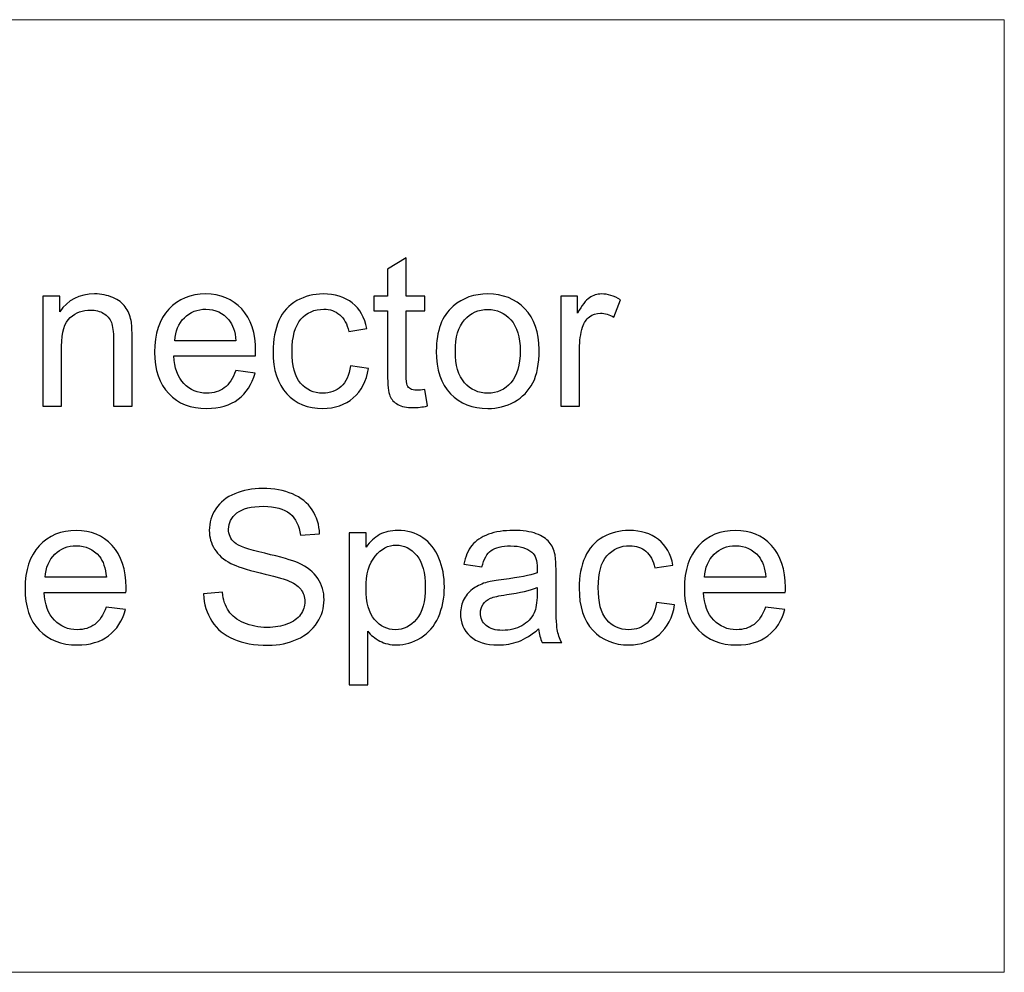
# Model space of a CAD drawing. Header units: millimetres. Extents: x -594 to 595, y -419 to 422.
# Tile 77 of 124: x -97 to -71, y 301 to 326. Entities that reach past the tile are written whole.
import ezdxf
from ezdxf.lldxf.tags import DXFTag

# ---------------------------------------------------------------- set-up
doc = ezdxf.new("R2010")
doc.units = ezdxf.units.MM
doc.header["$MEASUREMENT"] = 0
doc.layers.add('layer 1', color=7, linetype='Continuous')
tags = doc.linetypes.add('New Line10', pattern=[1, 0.5, -0.5]).pattern_tags.tags
tags[6:7] = [DXFTag(74, 4), DXFTag(75, 0), DXFTag(340, '0'), DXFTag(46, 1.0), DXFTag(50, 0.0), DXFTag(44, 0.0), DXFTag(45, 0.0)]
tags[4:5] = [DXFTag(74, 4), DXFTag(75, 0), DXFTag(340, '0'), DXFTag(46, 1.0), DXFTag(50, 0.0), DXFTag(44, 0.0), DXFTag(45, 0.0)]
tags = doc.linetypes.add('New Line8', pattern=[1, 0.5, -0.5]).pattern_tags.tags
tags[6:7] = [DXFTag(74, 4), DXFTag(75, 0), DXFTag(340, '0'), DXFTag(46, 1.0), DXFTag(50, 0.0), DXFTag(44, 0.0), DXFTag(45, 0.0)]
tags[4:5] = [DXFTag(74, 4), DXFTag(75, 0), DXFTag(340, '0'), DXFTag(46, 1.0), DXFTag(50, 0.0), DXFTag(44, 0.0), DXFTag(45, 0.0)]
tags = doc.linetypes.add('New Line9', pattern=[1, 0.5, -0.5]).pattern_tags.tags
tags[6:7] = [DXFTag(74, 4), DXFTag(75, 0), DXFTag(340, '0'), DXFTag(46, 1.0), DXFTag(50, 0.0), DXFTag(44, 0.0), DXFTag(45, 0.0)]
tags[4:5] = [DXFTag(74, 4), DXFTag(75, 0), DXFTag(340, '0'), DXFTag(46, 1.0), DXFTag(50, 0.0), DXFTag(44, 0.0), DXFTag(45, 0.0)]

msp = doc.modelspace()

# ---------------------------------------------------------------- linework, layer by layer
at = {"layer": 'layer 1', "lineweight": 0}
for points in [[(-71.4446, 325.8812), (-71.4446, 325.8812), (-123.8812, 325.8812), (-123.8812, 325.8812)], [(-71.4446, 300.8812), (-71.4446, 300.8812), (-123.8812, 300.8812), (-123.8812, 300.8812)]]:
    msp.add_open_spline(points, degree=3, dxfattribs=at)
at = {"layer": 'layer 1', "linetype": 'New Line10', "lineweight": 9}
msp.add_open_spline([(-116.4446, 325.8812), (-116.4446, 325.8812), (-71.4446, 325.8812), (-71.4446, 325.8812)], degree=3, dxfattribs=at)
at = {"layer": 'layer 1', "linetype": 'New Line8', "lineweight": 9}
msp.add_open_spline([(-71.4446, 325.8812), (-71.4446, 325.8812), (-71.4446, 300.8812), (-71.4446, 300.8812)], degree=3, dxfattribs=at)
at = {"layer": 'layer 1'}
for points, knots in [([(-86.6437, 316.1754), (-86.6437, 316.1754), (-86.577, 315.7439), (-86.577, 315.7439), (-86.577, 315.7439), (-86.7141, 315.7152), (-86.8372, 315.7004), (-86.9446, 315.7004), (-86.9446, 315.7004), (-87.1215, 315.7004), (-87.2585, 315.7282), (-87.3567, 315.7847), (-87.3567, 315.7847), (-87.4539, 315.8412), (-87.5224, 315.9143), (-87.5622, 316.006), (-87.5622, 316.006), (-87.6021, 316.0976), (-87.6215, 316.2902), (-87.6215, 316.5838), (-87.6215, 316.5838), (-87.6215, 316.5838), (-87.6215, 318.2449), (-87.6215, 318.2449), (-87.6215, 318.2449), (-87.6215, 318.2449), (-87.9826, 318.2449), (-87.9826, 318.2449), (-87.9826, 318.2449), (-87.9826, 318.2449), (-87.9826, 318.6227), (-87.9826, 318.6227), (-87.9826, 318.6227), (-87.9826, 318.6227), (-87.6215, 318.6227), (-87.6215, 318.6227), (-87.6215, 318.6227), (-87.6215, 318.6227), (-87.6215, 319.3356), (-87.6215, 319.3356), (-87.6215, 319.3356), (-87.6215, 319.3356), (-87.1326, 319.6291), (-87.1326, 319.6291), (-87.1326, 319.6291), (-87.1326, 319.6291), (-87.1326, 318.6227), (-87.1326, 318.6227), (-87.1326, 318.6227), (-87.1326, 318.6227), (-86.6437, 318.6227), (-86.6437, 318.6227), (-86.6437, 318.6227), (-86.6437, 318.6227), (-86.6437, 318.2449), (-86.6437, 318.2449), (-86.6437, 318.2449), (-86.6437, 318.2449), (-87.1326, 318.2449), (-87.1326, 318.2449), (-87.1326, 318.2449), (-87.1326, 318.2449), (-87.1326, 316.556), (-87.1326, 316.556), (-87.1326, 316.556), (-87.1326, 316.4162), (-87.1243, 316.3263), (-87.1067, 316.2865), (-87.1067, 316.2865), (-87.09, 316.2467), (-87.0622, 316.2152), (-87.0233, 316.1912), (-87.0233, 316.1912), (-86.9845, 316.168), (-86.9289, 316.156), (-86.8567, 316.156), (-86.8567, 316.156), (-86.803, 316.156), (-86.7317, 316.1625), (-86.6437, 316.1754)], [0, 0, 0, 0, 0.047619, 0.047619, 0.047619, 0.047619, 0.0952381, 0.0952381, 0.0952381, 0.0952381, 0.1428571, 0.1428571, 0.1428571, 0.1428571, 0.1904762, 0.1904762, 0.1904762, 0.1904762, 0.2380952, 0.2380952, 0.2380952, 0.2380952, 0.2857143, 0.2857143, 0.2857143, 0.2857143, 0.3333333, 0.3333333, 0.3333333, 0.3333333, 0.3809524, 0.3809524, 0.3809524, 0.3809524, 0.4285714, 0.4285714, 0.4285714, 0.4285714, 0.4761905, 0.4761905, 0.4761905, 0.4761905, 0.5238095, 0.5238095, 0.5238095, 0.5238095, 0.5714286, 0.5714286, 0.5714286, 0.5714286, 0.6190476, 0.6190476, 0.6190476, 0.6190476, 0.6666667, 0.6666667, 0.6666667, 0.6666667, 0.7142857, 0.7142857, 0.7142857, 0.7142857, 0.7619048, 0.7619048, 0.7619048, 0.7619048, 0.8095238, 0.8095238, 0.8095238, 0.8095238, 0.8571429, 0.8571429, 0.8571429, 0.8571429, 0.9047619, 0.9047619, 0.9047619, 0.9047619, 1, 1, 1, 1]), ([(-96.6622, 315.7393), (-96.6622, 315.7393), (-96.6622, 318.6227), (-96.6622, 318.6227), (-96.6622, 318.6227), (-96.6622, 318.6227), (-96.2233, 318.6227), (-96.2233, 318.6227), (-96.2233, 318.6227), (-96.2233, 318.6227), (-96.2233, 318.2134), (-96.2233, 318.2134), (-96.2233, 318.2134), (-96.0122, 318.5273), (-95.7067, 318.6838), (-95.3076, 318.6838), (-95.3076, 318.6838), (-95.1335, 318.6838), (-94.9743, 318.6523), (-94.8289, 318.5902), (-94.8289, 318.5902), (-94.6835, 318.5282), (-94.5743, 318.4458), (-94.502, 318.3449), (-94.502, 318.3449), (-94.4298, 318.2439), (-94.3789, 318.1236), (-94.3502, 317.9847), (-94.3502, 317.9847), (-94.3326, 317.8939), (-94.3233, 317.7356), (-94.3233, 317.5097), (-94.3233, 317.5097), (-94.3233, 317.5097), (-94.3233, 315.7393), (-94.3233, 315.7393), (-94.3233, 315.7393), (-94.3233, 315.7393), (-94.8122, 315.7393), (-94.8122, 315.7393), (-94.8122, 315.7393), (-94.8122, 315.7393), (-94.8122, 317.4912), (-94.8122, 317.4912), (-94.8122, 317.4912), (-94.8122, 317.6902), (-94.8307, 317.8393), (-94.8687, 317.9375), (-94.8687, 317.9375), (-94.9067, 318.0356), (-94.9743, 318.1143), (-95.0706, 318.1736), (-95.0706, 318.1736), (-95.1668, 318.2319), (-95.2807, 318.2615), (-95.4104, 318.2615), (-95.4104, 318.2615), (-95.6178, 318.2615), (-95.7965, 318.1958), (-95.9474, 318.0634), (-95.9474, 318.0634), (-96.0983, 317.9319), (-96.1733, 317.681), (-96.1733, 317.3125), (-96.1733, 317.3125), (-96.1733, 317.3125), (-96.1733, 315.7393), (-96.1733, 315.7393), (-96.1733, 315.7393), (-96.1733, 315.7393), (-96.6622, 315.7393), (-96.6622, 315.7393)], [0, 0, 0, 0, 0.0526316, 0.0526316, 0.0526316, 0.0526316, 0.1052632, 0.1052632, 0.1052632, 0.1052632, 0.1578947, 0.1578947, 0.1578947, 0.1578947, 0.2105263, 0.2105263, 0.2105263, 0.2105263, 0.2631579, 0.2631579, 0.2631579, 0.2631579, 0.3157895, 0.3157895, 0.3157895, 0.3157895, 0.3684211, 0.3684211, 0.3684211, 0.3684211, 0.4210526, 0.4210526, 0.4210526, 0.4210526, 0.4736842, 0.4736842, 0.4736842, 0.4736842, 0.5263158, 0.5263158, 0.5263158, 0.5263158, 0.5789474, 0.5789474, 0.5789474, 0.5789474, 0.6315789, 0.6315789, 0.6315789, 0.6315789, 0.6842105, 0.6842105, 0.6842105, 0.6842105, 0.7368421, 0.7368421, 0.7368421, 0.7368421, 0.7894737, 0.7894737, 0.7894737, 0.7894737, 0.8421053, 0.8421053, 0.8421053, 0.8421053, 0.8947368, 0.8947368, 0.8947368, 0.8947368, 1, 1, 1, 1]), ([(-91.6057, 316.6726), (-91.6057, 316.6726), (-91.1002, 316.606), (-91.1002, 316.606), (-91.1002, 316.606), (-91.1789, 316.3125), (-91.3261, 316.0837), (-91.5409, 315.9217), (-91.5409, 315.9217), (-91.7557, 315.7597), (-92.0298, 315.6782), (-92.3641, 315.6782), (-92.3641, 315.6782), (-92.7845, 315.6782), (-93.1178, 315.8078), (-93.3641, 316.0671), (-93.3641, 316.0671), (-93.6104, 316.3254), (-93.7335, 316.6893), (-93.7335, 317.1569), (-93.7335, 317.1569), (-93.7335, 317.6402), (-93.6095, 318.0162), (-93.3604, 318.2828), (-93.3604, 318.2828), (-93.1113, 318.5504), (-92.7882, 318.6838), (-92.3909, 318.6838), (-92.3909, 318.6838), (-92.0067, 318.6838), (-91.6928, 318.5532), (-91.4493, 318.2912), (-91.4493, 318.2912), (-91.2057, 318.0291), (-91.0835, 317.6606), (-91.0835, 317.1856), (-91.0835, 317.1856), (-91.0835, 317.1569), (-91.0844, 317.1134), (-91.0863, 317.056), (-91.0863, 317.056), (-91.0863, 317.056), (-93.2335, 317.056), (-93.2335, 317.056), (-93.2335, 317.056), (-93.215, 316.7402), (-93.1261, 316.4976), (-92.965, 316.33), (-92.965, 316.33), (-92.8048, 316.1625), (-92.6039, 316.0782), (-92.3641, 316.0782), (-92.3641, 316.0782), (-92.1854, 316.0782), (-92.0326, 316.1254), (-91.9067, 316.2199), (-91.9067, 316.2199), (-91.7798, 316.3143), (-91.6798, 316.4652), (-91.6057, 316.6726)], [0, 0, 0, 0, 0.0625, 0.0625, 0.0625, 0.0625, 0.125, 0.125, 0.125, 0.125, 0.1875, 0.1875, 0.1875, 0.1875, 0.25, 0.25, 0.25, 0.25, 0.3125, 0.3125, 0.3125, 0.3125, 0.375, 0.375, 0.375, 0.375, 0.4375, 0.4375, 0.4375, 0.4375, 0.5, 0.5, 0.5, 0.5, 0.5625, 0.5625, 0.5625, 0.5625, 0.625, 0.625, 0.625, 0.625, 0.6875, 0.6875, 0.6875, 0.6875, 0.75, 0.75, 0.75, 0.75, 0.8125, 0.8125, 0.8125, 0.8125, 0.875, 0.875, 0.875, 0.875, 1, 1, 1, 1]), ([(-88.5993, 316.7949), (-88.5993, 316.7949), (-88.1215, 316.7282), (-88.1215, 316.7282), (-88.1215, 316.7282), (-88.1743, 316.3995), (-88.3076, 316.143), (-88.5234, 315.9569), (-88.5234, 315.9569), (-88.7391, 315.7708), (-89.0048, 315.6782), (-89.3187, 315.6782), (-89.3187, 315.6782), (-89.7123, 315.6782), (-90.0289, 315.8069), (-90.2678, 316.0643), (-90.2678, 316.0643), (-90.5076, 316.3217), (-90.6271, 316.6902), (-90.6271, 317.1699), (-90.6271, 317.1699), (-90.6271, 317.481), (-90.5752, 317.7523), (-90.4724, 317.9856), (-90.4724, 317.9856), (-90.3697, 318.218), (-90.2132, 318.393), (-90.0021, 318.5088), (-90.0021, 318.5088), (-89.7919, 318.6254), (-89.5632, 318.6838), (-89.315, 318.6838), (-89.315, 318.6838), (-89.003, 318.6838), (-88.7465, 318.6051), (-88.5484, 318.4467), (-88.5484, 318.4467), (-88.3493, 318.2884), (-88.2215, 318.0634), (-88.1659, 317.7726), (-88.1659, 317.7726), (-88.1659, 317.7726), (-88.6382, 317.7004), (-88.6382, 317.7004), (-88.6382, 317.7004), (-88.6835, 317.8939), (-88.7632, 318.0393), (-88.8789, 318.1375), (-88.8789, 318.1375), (-88.9937, 318.2347), (-89.1326, 318.2838), (-89.2956, 318.2838), (-89.2956, 318.2838), (-89.5419, 318.2838), (-89.7419, 318.1958), (-89.8965, 318.0199), (-89.8965, 318.0199), (-90.0502, 317.843), (-90.1271, 317.5652), (-90.1271, 317.1838), (-90.1271, 317.1838), (-90.1271, 316.7967), (-90.053, 316.5162), (-89.9048, 316.3412), (-89.9048, 316.3412), (-89.7558, 316.1662), (-89.5623, 316.0782), (-89.3243, 316.0782), (-89.3243, 316.0782), (-89.1317, 316.0782), (-88.9715, 316.1365), (-88.8437, 316.2541), (-88.8437, 316.2541), (-88.715, 316.3708), (-88.6335, 316.5513), (-88.5993, 316.7949)], [0, 0, 0, 0, 0.05, 0.05, 0.05, 0.05, 0.1, 0.1, 0.1, 0.1, 0.15, 0.15, 0.15, 0.15, 0.2, 0.2, 0.2, 0.2, 0.25, 0.25, 0.25, 0.25, 0.3, 0.3, 0.3, 0.3, 0.35, 0.35, 0.35, 0.35, 0.4, 0.4, 0.4, 0.4, 0.45, 0.45, 0.45, 0.45, 0.5, 0.5, 0.5, 0.5, 0.55, 0.55, 0.55, 0.55, 0.6, 0.6, 0.6, 0.6, 0.65, 0.65, 0.65, 0.65, 0.7, 0.7, 0.7, 0.7, 0.75, 0.75, 0.75, 0.75, 0.8, 0.8, 0.8, 0.8, 0.85, 0.85, 0.85, 0.85, 0.9, 0.9, 0.9, 0.9, 1, 1, 1, 1]), ([(-86.3447, 317.181), (-86.3447, 317.7134), (-86.1965, 318.1078), (-85.8993, 318.3643), (-85.8993, 318.3643), (-85.6521, 318.5773), (-85.3493, 318.6838), (-84.9928, 318.6838), (-84.9928, 318.6838), (-84.5974, 318.6838), (-84.2734, 318.5541), (-84.0215, 318.2949), (-84.0215, 318.2949), (-83.7706, 318.0365), (-83.6446, 317.6782), (-83.6446, 317.2217), (-83.6446, 317.2217), (-83.6446, 316.8513), (-83.7002, 316.5606), (-83.8113, 316.3486), (-83.8113, 316.3486), (-83.9224, 316.1365), (-84.0845, 315.9717), (-84.2974, 315.8541), (-84.2974, 315.8541), (-84.5095, 315.7365), (-84.7419, 315.6782), (-84.9928, 315.6782), (-84.9928, 315.6782), (-85.3965, 315.6782), (-85.7224, 315.8069), (-85.9715, 316.0652), (-85.9715, 316.0652), (-86.2206, 316.3236), (-86.3447, 316.6958), (-86.3447, 317.181)], [0, 0, 0, 0, 0.1, 0.1, 0.1, 0.1, 0.2, 0.2, 0.2, 0.2, 0.3, 0.3, 0.3, 0.3, 0.4, 0.4, 0.4, 0.4, 0.5, 0.5, 0.5, 0.5, 0.6, 0.6, 0.6, 0.6, 0.7, 0.7, 0.7, 0.7, 0.8, 0.8, 0.8, 0.8, 1, 1, 1, 1]), ([(-83.0771, 315.7393), (-83.0771, 315.7393), (-83.0771, 318.6227), (-83.0771, 318.6227), (-83.0771, 318.6227), (-83.0771, 318.6227), (-82.6382, 318.6227), (-82.6382, 318.6227), (-82.6382, 318.6227), (-82.6382, 318.6227), (-82.6382, 318.181), (-82.6382, 318.181), (-82.6382, 318.181), (-82.5262, 318.3856), (-82.4225, 318.5208), (-82.3271, 318.5856), (-82.3271, 318.5856), (-82.2317, 318.6514), (-82.1271, 318.6838), (-82.0132, 318.6838), (-82.0132, 318.6838), (-81.8484, 318.6838), (-81.6808, 318.6319), (-81.5104, 318.5291), (-81.5104, 318.5291), (-81.5104, 318.5291), (-81.6845, 318.0782), (-81.6845, 318.0782), (-81.6845, 318.0782), (-81.803, 318.1449), (-81.9215, 318.1782), (-82.04, 318.1782), (-82.04, 318.1782), (-82.1465, 318.1782), (-82.2419, 318.1458), (-82.3262, 318.0819), (-82.3262, 318.0819), (-82.4104, 318.018), (-82.4706, 317.9291), (-82.5067, 317.8152), (-82.5067, 317.8152), (-82.5613, 317.6421), (-82.5882, 317.4523), (-82.5882, 317.2458), (-82.5882, 317.2458), (-82.5882, 317.2458), (-82.5882, 315.7393), (-82.5882, 315.7393), (-82.5882, 315.7393), (-82.5882, 315.7393), (-83.0771, 315.7393), (-83.0771, 315.7393)], [0, 0, 0, 0, 0.0714286, 0.0714286, 0.0714286, 0.0714286, 0.1428571, 0.1428571, 0.1428571, 0.1428571, 0.2142857, 0.2142857, 0.2142857, 0.2142857, 0.2857143, 0.2857143, 0.2857143, 0.2857143, 0.3571429, 0.3571429, 0.3571429, 0.3571429, 0.4285714, 0.4285714, 0.4285714, 0.4285714, 0.5, 0.5, 0.5, 0.5, 0.5714286, 0.5714286, 0.5714286, 0.5714286, 0.6428571, 0.6428571, 0.6428571, 0.6428571, 0.7142857, 0.7142857, 0.7142857, 0.7142857, 0.7857143, 0.7857143, 0.7857143, 0.7857143, 0.8571429, 0.8571429, 0.8571429, 0.8571429, 1, 1, 1, 1]), ([(-93.2058, 317.456), (-93.2058, 317.456), (-91.6002, 317.456), (-91.6002, 317.456), (-91.6002, 317.456), (-91.6215, 317.6986), (-91.6835, 317.8801), (-91.7845, 318.0014), (-91.7845, 318.0014), (-91.9391, 318.1893), (-92.1409, 318.2838), (-92.3882, 318.2838), (-92.3882, 318.2838), (-92.6122, 318.2838), (-92.8002, 318.2088), (-92.953, 318.0588), (-92.953, 318.0588), (-93.1048, 317.9088), (-93.1891, 317.7078), (-93.2058, 317.456)], [0, 0, 0, 0, 0.1666667, 0.1666667, 0.1666667, 0.1666667, 0.3333333, 0.3333333, 0.3333333, 0.3333333, 0.5, 0.5, 0.5, 0.5, 0.6666667, 0.6666667, 0.6666667, 0.6666667, 1, 1, 1, 1]), ([(-85.8447, 317.1801), (-85.8447, 316.8115), (-85.7641, 316.5356), (-85.603, 316.3532), (-85.603, 316.3532), (-85.441, 316.1699), (-85.2382, 316.0782), (-84.9928, 316.0782), (-84.9928, 316.0782), (-84.7502, 316.0782), (-84.5484, 316.1699), (-84.3863, 316.3541), (-84.3863, 316.3541), (-84.2252, 316.5384), (-84.1446, 316.8189), (-84.1446, 317.1958), (-84.1446, 317.1958), (-84.1446, 317.5514), (-84.2261, 317.8208), (-84.3882, 318.0032), (-84.3882, 318.0032), (-84.5502, 318.1865), (-84.7521, 318.2782), (-84.9928, 318.2782), (-84.9928, 318.2782), (-85.2382, 318.2782), (-85.441, 318.1875), (-85.603, 318.0051), (-85.603, 318.0051), (-85.7641, 317.8226), (-85.8447, 317.5476), (-85.8447, 317.1801)], [0, 0, 0, 0, 0.1111111, 0.1111111, 0.1111111, 0.1111111, 0.2222222, 0.2222222, 0.2222222, 0.2222222, 0.3333333, 0.3333333, 0.3333333, 0.3333333, 0.4444444, 0.4444444, 0.4444444, 0.4444444, 0.5555556, 0.5555556, 0.5555556, 0.5555556, 0.6666667, 0.6666667, 0.6666667, 0.6666667, 0.7777778, 0.7777778, 0.7777778, 0.7777778, 1, 1, 1, 1]), ([(-92.4492, 310.8105), (-92.4492, 310.8105), (-91.9548, 310.8549), (-91.9548, 310.8549), (-91.9548, 310.8549), (-91.9316, 310.6549), (-91.877, 310.491), (-91.7909, 310.3623), (-91.7909, 310.3623), (-91.7048, 310.2346), (-91.5715, 310.1309), (-91.3909, 310.0512), (-91.3909, 310.0512), (-91.2103, 309.9725), (-91.0066, 309.9327), (-90.7807, 309.9327), (-90.7807, 309.9327), (-90.5798, 309.9327), (-90.4029, 309.9623), (-90.2492, 310.0225), (-90.2492, 310.0225), (-90.0955, 310.0827), (-89.9816, 310.1651), (-89.9066, 310.2697), (-89.9066, 310.2697), (-89.8316, 310.3744), (-89.7937, 310.4883), (-89.7937, 310.6105), (-89.7937, 310.6105), (-89.7937, 310.7346), (-89.8298, 310.8429), (-89.902, 310.9364), (-89.902, 310.9364), (-89.9742, 311.029), (-90.0937, 311.1068), (-90.2603, 311.1707), (-90.2603, 311.1707), (-90.3668, 311.2114), (-90.6029, 311.2762), (-90.9687, 311.3642), (-90.9687, 311.3642), (-91.3344, 311.4522), (-91.59, 311.5346), (-91.7363, 311.6123), (-91.7363, 311.6123), (-91.9261, 311.7123), (-92.0668, 311.8364), (-92.1594, 311.9836), (-92.1594, 311.9836), (-92.2529, 312.1309), (-92.2992, 312.2966), (-92.2992, 312.479), (-92.2992, 312.479), (-92.2992, 312.6809), (-92.2418, 312.8688), (-92.1279, 313.0429), (-92.1279, 313.0429), (-92.0141, 313.2179), (-91.8483, 313.3503), (-91.6289, 313.4411), (-91.6289, 313.4411), (-91.4103, 313.5318), (-91.1668, 313.5772), (-90.8992, 313.5772), (-90.8992, 313.5772), (-90.6048, 313.5772), (-90.3446, 313.53), (-90.1196, 313.4346), (-90.1196, 313.4346), (-89.8946, 313.3401), (-89.7214, 313.2003), (-89.6001, 313.0151), (-89.6001, 313.0151), (-89.4788, 312.8309), (-89.414, 312.6216), (-89.4048, 312.3883), (-89.4048, 312.3883), (-89.4048, 312.3883), (-89.9103, 312.3494), (-89.9103, 312.3494), (-89.9103, 312.3494), (-89.9372, 312.6003), (-90.0289, 312.7901), (-90.1853, 312.9179), (-90.1853, 312.9179), (-90.3418, 313.0466), (-90.5733, 313.1105), (-90.8789, 313.1105), (-90.8789, 313.1105), (-91.1974, 313.1105), (-91.4298, 313.0522), (-91.5752, 312.9355), (-91.5752, 312.9355), (-91.7205, 312.8188), (-91.7937, 312.6781), (-91.7937, 312.5133), (-91.7937, 312.5133), (-91.7937, 312.3707), (-91.7418, 312.2531), (-91.6391, 312.1605), (-91.6391, 312.1605), (-91.5372, 312.0688), (-91.2733, 311.9735), (-90.8455, 311.8772), (-90.8455, 311.8772), (-90.4177, 311.7799), (-90.1242, 311.6957), (-89.965, 311.6235), (-89.965, 311.6235), (-89.7344, 311.517), (-89.5631, 311.3827), (-89.4529, 311.2188), (-89.4529, 311.2188), (-89.3427, 311.0559), (-89.2881, 310.8679), (-89.2881, 310.6549), (-89.2881, 310.6549), (-89.2881, 310.4429), (-89.3483, 310.2447), (-89.4696, 310.0577), (-89.4696, 310.0577), (-89.5909, 309.8707), (-89.764, 309.7253), (-89.9909, 309.6216), (-89.9909, 309.6216), (-90.2177, 309.5179), (-90.4724, 309.466), (-90.7566, 309.466), (-90.7566, 309.466), (-91.1159, 309.466), (-91.4168, 309.5188), (-91.6594, 309.6234), (-91.6594, 309.6234), (-91.9029, 309.7281), (-92.0928, 309.8855), (-92.2307, 310.0966), (-92.2307, 310.0966), (-92.3696, 310.3068), (-92.4418, 310.5447), (-92.4492, 310.8105)], [0, 0, 0, 0, 0.0277778, 0.0277778, 0.0277778, 0.0277778, 0.0555556, 0.0555556, 0.0555556, 0.0555556, 0.0833333, 0.0833333, 0.0833333, 0.0833333, 0.1111111, 0.1111111, 0.1111111, 0.1111111, 0.1388889, 0.1388889, 0.1388889, 0.1388889, 0.1666667, 0.1666667, 0.1666667, 0.1666667, 0.1944444, 0.1944444, 0.1944444, 0.1944444, 0.2222222, 0.2222222, 0.2222222, 0.2222222, 0.25, 0.25, 0.25, 0.25, 0.2777778, 0.2777778, 0.2777778, 0.2777778, 0.3055556, 0.3055556, 0.3055556, 0.3055556, 0.3333333, 0.3333333, 0.3333333, 0.3333333, 0.3611111, 0.3611111, 0.3611111, 0.3611111, 0.3888889, 0.3888889, 0.3888889, 0.3888889, 0.4166667, 0.4166667, 0.4166667, 0.4166667, 0.4444444, 0.4444444, 0.4444444, 0.4444444, 0.4722222, 0.4722222, 0.4722222, 0.4722222, 0.5, 0.5, 0.5, 0.5, 0.5277778, 0.5277778, 0.5277778, 0.5277778, 0.5555556, 0.5555556, 0.5555556, 0.5555556, 0.5833333, 0.5833333, 0.5833333, 0.5833333, 0.6111111, 0.6111111, 0.6111111, 0.6111111, 0.6388889, 0.6388889, 0.6388889, 0.6388889, 0.6666667, 0.6666667, 0.6666667, 0.6666667, 0.6944444, 0.6944444, 0.6944444, 0.6944444, 0.7222222, 0.7222222, 0.7222222, 0.7222222, 0.75, 0.75, 0.75, 0.75, 0.7777778, 0.7777778, 0.7777778, 0.7777778, 0.8055556, 0.8055556, 0.8055556, 0.8055556, 0.8333333, 0.8333333, 0.8333333, 0.8333333, 0.8611111, 0.8611111, 0.8611111, 0.8611111, 0.8888889, 0.8888889, 0.8888889, 0.8888889, 0.9166667, 0.9166667, 0.9166667, 0.9166667, 0.9444444, 0.9444444, 0.9444444, 0.9444444, 1, 1, 1, 1]), ([(-95.0047, 310.466), (-95.0047, 310.466), (-94.4992, 310.3994), (-94.4992, 310.3994), (-94.4992, 310.3994), (-94.5779, 310.1059), (-94.7251, 309.8771), (-94.9399, 309.7151), (-94.9399, 309.7151), (-95.1547, 309.5531), (-95.4288, 309.4716), (-95.7631, 309.4716), (-95.7631, 309.4716), (-96.1835, 309.4716), (-96.5168, 309.6012), (-96.7631, 309.8605), (-96.7631, 309.8605), (-97.0094, 310.1188), (-97.1325, 310.4827), (-97.1325, 310.9503), (-97.1325, 310.9503), (-97.1325, 311.4336), (-97.0085, 311.8096), (-96.7594, 312.0762), (-96.7594, 312.0762), (-96.5103, 312.3438), (-96.1872, 312.4772), (-95.7899, 312.4772), (-95.7899, 312.4772), (-95.4057, 312.4772), (-95.0918, 312.3466), (-94.8483, 312.0846), (-94.8483, 312.0846), (-94.6047, 311.8225), (-94.4825, 311.454), (-94.4825, 310.979), (-94.4825, 310.979), (-94.4825, 310.9503), (-94.4834, 310.9068), (-94.4853, 310.8494), (-94.4853, 310.8494), (-94.4853, 310.8494), (-96.6325, 310.8494), (-96.6325, 310.8494), (-96.6325, 310.8494), (-96.614, 310.5336), (-96.5251, 310.291), (-96.364, 310.1234), (-96.364, 310.1234), (-96.2038, 309.9559), (-96.0029, 309.8716), (-95.7631, 309.8716), (-95.7631, 309.8716), (-95.5844, 309.8716), (-95.4316, 309.9188), (-95.3057, 310.0133), (-95.3057, 310.0133), (-95.1788, 310.1077), (-95.0788, 310.2586), (-95.0047, 310.466)], [0, 0, 0, 0, 0.0625, 0.0625, 0.0625, 0.0625, 0.125, 0.125, 0.125, 0.125, 0.1875, 0.1875, 0.1875, 0.1875, 0.25, 0.25, 0.25, 0.25, 0.3125, 0.3125, 0.3125, 0.3125, 0.375, 0.375, 0.375, 0.375, 0.4375, 0.4375, 0.4375, 0.4375, 0.5, 0.5, 0.5, 0.5, 0.5625, 0.5625, 0.5625, 0.5625, 0.625, 0.625, 0.625, 0.625, 0.6875, 0.6875, 0.6875, 0.6875, 0.75, 0.75, 0.75, 0.75, 0.8125, 0.8125, 0.8125, 0.8125, 0.875, 0.875, 0.875, 0.875, 1, 1, 1, 1]), ([(-88.6325, 308.4271), (-88.6325, 308.4271), (-88.6325, 312.4161), (-88.6325, 312.4161), (-88.6325, 312.4161), (-88.6325, 312.4161), (-88.1881, 312.4161), (-88.1881, 312.4161), (-88.1881, 312.4161), (-88.1881, 312.4161), (-88.1881, 312.0373), (-88.1881, 312.0373), (-88.1881, 312.0373), (-88.0835, 312.1836), (-87.9649, 312.2938), (-87.8325, 312.367), (-87.8325, 312.367), (-87.701, 312.4401), (-87.5409, 312.4772), (-87.3529, 312.4772), (-87.3529, 312.4772), (-87.1066, 312.4772), (-86.8899, 312.4142), (-86.702, 312.2874), (-86.702, 312.2874), (-86.514, 312.1614), (-86.3723, 311.9827), (-86.276, 311.7531), (-86.276, 311.7531), (-86.1807, 311.5225), (-86.1325, 311.2707), (-86.1325, 310.9957), (-86.1325, 310.9957), (-86.1325, 310.7022), (-86.1853, 310.4373), (-86.2908, 310.2012), (-86.2908, 310.2012), (-86.3964, 309.966), (-86.5501, 309.7855), (-86.752, 309.6596), (-86.752, 309.6596), (-86.9529, 309.5346), (-87.1649, 309.4716), (-87.3872, 309.4716), (-87.3872, 309.4716), (-87.5501, 309.4716), (-87.6964, 309.5058), (-87.8251, 309.5744), (-87.8251, 309.5744), (-87.9547, 309.6429), (-88.0603, 309.729), (-88.1436, 309.8336), (-88.1436, 309.8336), (-88.1436, 309.8336), (-88.1436, 308.4271), (-88.1436, 308.4271), (-88.1436, 308.4271), (-88.1436, 308.4271), (-88.6325, 308.4271), (-88.6325, 308.4271)], [0, 0, 0, 0, 0.0625, 0.0625, 0.0625, 0.0625, 0.125, 0.125, 0.125, 0.125, 0.1875, 0.1875, 0.1875, 0.1875, 0.25, 0.25, 0.25, 0.25, 0.3125, 0.3125, 0.3125, 0.3125, 0.375, 0.375, 0.375, 0.375, 0.4375, 0.4375, 0.4375, 0.4375, 0.5, 0.5, 0.5, 0.5, 0.5625, 0.5625, 0.5625, 0.5625, 0.625, 0.625, 0.625, 0.625, 0.6875, 0.6875, 0.6875, 0.6875, 0.75, 0.75, 0.75, 0.75, 0.8125, 0.8125, 0.8125, 0.8125, 0.875, 0.875, 0.875, 0.875, 1, 1, 1, 1]), ([(-83.6594, 309.8938), (-83.8409, 309.7392), (-84.0159, 309.6308), (-84.1835, 309.567), (-84.1835, 309.567), (-84.3511, 309.5031), (-84.5307, 309.4716), (-84.7233, 309.4716), (-84.7233, 309.4716), (-85.0399, 309.4716), (-85.2835, 309.5484), (-85.4538, 309.7031), (-85.4538, 309.7031), (-85.6242, 309.8568), (-85.7094, 310.054), (-85.7094, 310.2938), (-85.7094, 310.2938), (-85.7094, 310.4346), (-85.677, 310.5633), (-85.6131, 310.6799), (-85.6131, 310.6799), (-85.5483, 310.7966), (-85.464, 310.8892), (-85.3603, 310.9596), (-85.3603, 310.9596), (-85.2557, 311.0299), (-85.139, 311.0836), (-85.0085, 311.1197), (-85.0085, 311.1197), (-84.9122, 311.1447), (-84.7668, 311.1688), (-84.5733, 311.1929), (-84.5733, 311.1929), (-84.1788, 311.2392), (-83.8872, 311.2957), (-83.701, 311.3605), (-83.701, 311.3605), (-83.6992, 311.4272), (-83.6983, 311.4698), (-83.6983, 311.4873), (-83.6983, 311.4873), (-83.6983, 311.6855), (-83.7446, 311.8253), (-83.8372, 311.9068), (-83.8372, 311.9068), (-83.9622, 312.017), (-84.1483, 312.0716), (-84.3946, 312.0716), (-84.3946, 312.0716), (-84.6251, 312.0716), (-84.7955, 312.0309), (-84.9048, 311.9503), (-84.9048, 311.9503), (-85.0149, 311.8698), (-85.0955, 311.7272), (-85.1483, 311.5216), (-85.1483, 311.5216), (-85.1483, 311.5216), (-85.6261, 311.5883), (-85.6261, 311.5883), (-85.6261, 311.5883), (-85.5825, 311.7929), (-85.5112, 311.9586), (-85.4112, 312.0846), (-85.4112, 312.0846), (-85.3112, 312.2105), (-85.1668, 312.3068), (-84.9779, 312.3753), (-84.9779, 312.3753), (-84.7899, 312.4429), (-84.5705, 312.4772), (-84.3224, 312.4772), (-84.3224, 312.4772), (-84.0761, 312.4772), (-83.8751, 312.4485), (-83.7205, 312.3901), (-83.7205, 312.3901), (-83.5668, 312.3318), (-83.4529, 312.2596), (-83.3807, 312.1716), (-83.3807, 312.1716), (-83.3085, 312.0836), (-83.2575, 311.9725), (-83.2279, 311.8383), (-83.2279, 311.8383), (-83.2122, 311.7549), (-83.2038, 311.6049), (-83.2038, 311.3892), (-83.2038, 311.3892), (-83.2038, 311.3892), (-83.2038, 310.741), (-83.2038, 310.741), (-83.2038, 310.741), (-83.2038, 310.2883), (-83.1936, 310.0021), (-83.1733, 309.8809), (-83.1733, 309.8809), (-83.1538, 309.7596), (-83.1131, 309.6438), (-83.0538, 309.5327), (-83.0538, 309.5327), (-83.0538, 309.5327), (-83.5649, 309.5327), (-83.5649, 309.5327), (-83.5649, 309.5327), (-83.614, 309.6355), (-83.6455, 309.7558), (-83.6594, 309.8938)], [0, 0, 0, 0, 0.0357143, 0.0357143, 0.0357143, 0.0357143, 0.0714286, 0.0714286, 0.0714286, 0.0714286, 0.1071429, 0.1071429, 0.1071429, 0.1071429, 0.1428571, 0.1428571, 0.1428571, 0.1428571, 0.1785714, 0.1785714, 0.1785714, 0.1785714, 0.2142857, 0.2142857, 0.2142857, 0.2142857, 0.25, 0.25, 0.25, 0.25, 0.2857143, 0.2857143, 0.2857143, 0.2857143, 0.3214286, 0.3214286, 0.3214286, 0.3214286, 0.3571429, 0.3571429, 0.3571429, 0.3571429, 0.3928571, 0.3928571, 0.3928571, 0.3928571, 0.4285714, 0.4285714, 0.4285714, 0.4285714, 0.4642857, 0.4642857, 0.4642857, 0.4642857, 0.5, 0.5, 0.5, 0.5, 0.5357143, 0.5357143, 0.5357143, 0.5357143, 0.5714286, 0.5714286, 0.5714286, 0.5714286, 0.6071429, 0.6071429, 0.6071429, 0.6071429, 0.6428571, 0.6428571, 0.6428571, 0.6428571, 0.6785714, 0.6785714, 0.6785714, 0.6785714, 0.7142857, 0.7142857, 0.7142857, 0.7142857, 0.75, 0.75, 0.75, 0.75, 0.7857143, 0.7857143, 0.7857143, 0.7857143, 0.8214286, 0.8214286, 0.8214286, 0.8214286, 0.8571429, 0.8571429, 0.8571429, 0.8571429, 0.8928571, 0.8928571, 0.8928571, 0.8928571, 0.9285714, 0.9285714, 0.9285714, 0.9285714, 1, 1, 1, 1]), ([(-80.5696, 310.5883), (-80.5696, 310.5883), (-80.0918, 310.5216), (-80.0918, 310.5216), (-80.0918, 310.5216), (-80.1446, 310.1929), (-80.2779, 309.9364), (-80.4937, 309.7503), (-80.4937, 309.7503), (-80.7094, 309.5642), (-80.9751, 309.4716), (-81.289, 309.4716), (-81.289, 309.4716), (-81.6826, 309.4716), (-81.9992, 309.6003), (-82.2381, 309.8577), (-82.2381, 309.8577), (-82.4779, 310.1151), (-82.5974, 310.4836), (-82.5974, 310.9633), (-82.5974, 310.9633), (-82.5974, 311.2744), (-82.5455, 311.5457), (-82.4427, 311.779), (-82.4427, 311.779), (-82.34, 312.0114), (-82.1835, 312.1864), (-81.9724, 312.3022), (-81.9724, 312.3022), (-81.7622, 312.4188), (-81.5335, 312.4772), (-81.2853, 312.4772), (-81.2853, 312.4772), (-80.9733, 312.4772), (-80.7168, 312.3985), (-80.5187, 312.2401), (-80.5187, 312.2401), (-80.3196, 312.0818), (-80.1918, 311.8568), (-80.1362, 311.566), (-80.1362, 311.566), (-80.1362, 311.566), (-80.6085, 311.4938), (-80.6085, 311.4938), (-80.6085, 311.4938), (-80.6538, 311.6873), (-80.7335, 311.8327), (-80.8492, 311.9309), (-80.8492, 311.9309), (-80.964, 312.0281), (-81.1029, 312.0772), (-81.2659, 312.0772), (-81.2659, 312.0772), (-81.5122, 312.0772), (-81.7122, 311.9892), (-81.8668, 311.8133), (-81.8668, 311.8133), (-82.0205, 311.6364), (-82.0974, 311.3586), (-82.0974, 310.9772), (-82.0974, 310.9772), (-82.0974, 310.5901), (-82.0233, 310.3096), (-81.8751, 310.1346), (-81.8751, 310.1346), (-81.7261, 309.9596), (-81.5326, 309.8716), (-81.2946, 309.8716), (-81.2946, 309.8716), (-81.102, 309.8716), (-80.9418, 309.9299), (-80.814, 310.0475), (-80.814, 310.0475), (-80.6853, 310.1642), (-80.6038, 310.3447), (-80.5696, 310.5883)], [0, 0, 0, 0, 0.05, 0.05, 0.05, 0.05, 0.1, 0.1, 0.1, 0.1, 0.15, 0.15, 0.15, 0.15, 0.2, 0.2, 0.2, 0.2, 0.25, 0.25, 0.25, 0.25, 0.3, 0.3, 0.3, 0.3, 0.35, 0.35, 0.35, 0.35, 0.4, 0.4, 0.4, 0.4, 0.45, 0.45, 0.45, 0.45, 0.5, 0.5, 0.5, 0.5, 0.55, 0.55, 0.55, 0.55, 0.6, 0.6, 0.6, 0.6, 0.65, 0.65, 0.65, 0.65, 0.7, 0.7, 0.7, 0.7, 0.75, 0.75, 0.75, 0.75, 0.8, 0.8, 0.8, 0.8, 0.85, 0.85, 0.85, 0.85, 0.9, 0.9, 0.9, 0.9, 1, 1, 1, 1]), ([(-77.7084, 310.466), (-77.7084, 310.466), (-77.2029, 310.3994), (-77.2029, 310.3994), (-77.2029, 310.3994), (-77.2816, 310.1059), (-77.4288, 309.8771), (-77.6436, 309.7151), (-77.6436, 309.7151), (-77.8584, 309.5531), (-78.1325, 309.4716), (-78.4668, 309.4716), (-78.4668, 309.4716), (-78.8872, 309.4716), (-79.2205, 309.6012), (-79.4668, 309.8605), (-79.4668, 309.8605), (-79.7131, 310.1188), (-79.8362, 310.4827), (-79.8362, 310.9503), (-79.8362, 310.9503), (-79.8362, 311.4336), (-79.7122, 311.8096), (-79.4631, 312.0762), (-79.4631, 312.0762), (-79.214, 312.3438), (-78.8909, 312.4772), (-78.4936, 312.4772), (-78.4936, 312.4772), (-78.1094, 312.4772), (-77.7955, 312.3466), (-77.552, 312.0846), (-77.552, 312.0846), (-77.3084, 311.8225), (-77.1862, 311.454), (-77.1862, 310.979), (-77.1862, 310.979), (-77.1862, 310.9503), (-77.1871, 310.9068), (-77.189, 310.8494), (-77.189, 310.8494), (-77.189, 310.8494), (-79.3362, 310.8494), (-79.3362, 310.8494), (-79.3362, 310.8494), (-79.3177, 310.5336), (-79.2288, 310.291), (-79.0677, 310.1234), (-79.0677, 310.1234), (-78.9075, 309.9559), (-78.7066, 309.8716), (-78.4668, 309.8716), (-78.4668, 309.8716), (-78.2881, 309.8716), (-78.1353, 309.9188), (-78.0094, 310.0133), (-78.0094, 310.0133), (-77.8825, 310.1077), (-77.7825, 310.2586), (-77.7084, 310.466)], [0, 0, 0, 0, 0.0625, 0.0625, 0.0625, 0.0625, 0.125, 0.125, 0.125, 0.125, 0.1875, 0.1875, 0.1875, 0.1875, 0.25, 0.25, 0.25, 0.25, 0.3125, 0.3125, 0.3125, 0.3125, 0.375, 0.375, 0.375, 0.375, 0.4375, 0.4375, 0.4375, 0.4375, 0.5, 0.5, 0.5, 0.5, 0.5625, 0.5625, 0.5625, 0.5625, 0.625, 0.625, 0.625, 0.625, 0.6875, 0.6875, 0.6875, 0.6875, 0.75, 0.75, 0.75, 0.75, 0.8125, 0.8125, 0.8125, 0.8125, 0.875, 0.875, 0.875, 0.875, 1, 1, 1, 1]), ([(-96.6048, 311.2494), (-96.6048, 311.2494), (-94.9992, 311.2494), (-94.9992, 311.2494), (-94.9992, 311.2494), (-95.0205, 311.492), (-95.0825, 311.6735), (-95.1835, 311.7948), (-95.1835, 311.7948), (-95.3381, 311.9827), (-95.5399, 312.0772), (-95.7872, 312.0772), (-95.7872, 312.0772), (-96.0112, 312.0772), (-96.1992, 312.0022), (-96.352, 311.8522), (-96.352, 311.8522), (-96.5038, 311.7022), (-96.5881, 311.5012), (-96.6048, 311.2494)], [0, 0, 0, 0, 0.1666667, 0.1666667, 0.1666667, 0.1666667, 0.3333333, 0.3333333, 0.3333333, 0.3333333, 0.5, 0.5, 0.5, 0.5, 0.6666667, 0.6666667, 0.6666667, 0.6666667, 1, 1, 1, 1]), ([(-88.1881, 310.9568), (-88.1881, 310.5873), (-88.1131, 310.3142), (-87.964, 310.1373), (-87.964, 310.1373), (-87.814, 309.9605), (-87.6325, 309.8716), (-87.4196, 309.8716), (-87.4196, 309.8716), (-87.2029, 309.8716), (-87.0177, 309.9633), (-86.864, 310.1466), (-86.864, 310.1466), (-86.7094, 310.3299), (-86.6325, 310.6133), (-86.6325, 310.9975), (-86.6325, 310.9975), (-86.6325, 311.3642), (-86.7075, 311.6383), (-86.8584, 311.8207), (-86.8584, 311.8207), (-87.0094, 312.0031), (-87.189, 312.0938), (-87.3983, 312.0938), (-87.3983, 312.0938), (-87.6057, 312.0938), (-87.789, 311.9966), (-87.9483, 311.8031), (-87.9483, 311.8031), (-88.1085, 311.6086), (-88.1881, 311.3272), (-88.1881, 310.9568)], [0, 0, 0, 0, 0.1111111, 0.1111111, 0.1111111, 0.1111111, 0.2222222, 0.2222222, 0.2222222, 0.2222222, 0.3333333, 0.3333333, 0.3333333, 0.3333333, 0.4444444, 0.4444444, 0.4444444, 0.4444444, 0.5555556, 0.5555556, 0.5555556, 0.5555556, 0.6666667, 0.6666667, 0.6666667, 0.6666667, 0.7777778, 0.7777778, 0.7777778, 0.7777778, 1, 1, 1, 1]), ([(-79.3085, 311.2494), (-79.3085, 311.2494), (-77.7029, 311.2494), (-77.7029, 311.2494), (-77.7029, 311.2494), (-77.7242, 311.492), (-77.7862, 311.6735), (-77.8872, 311.7948), (-77.8872, 311.7948), (-78.0418, 311.9827), (-78.2436, 312.0772), (-78.4909, 312.0772), (-78.4909, 312.0772), (-78.7149, 312.0772), (-78.9029, 312.0022), (-79.0557, 311.8522), (-79.0557, 311.8522), (-79.2075, 311.7022), (-79.2918, 311.5012), (-79.3085, 311.2494)], [0, 0, 0, 0, 0.1666667, 0.1666667, 0.1666667, 0.1666667, 0.3333333, 0.3333333, 0.3333333, 0.3333333, 0.5, 0.5, 0.5, 0.5, 0.6666667, 0.6666667, 0.6666667, 0.6666667, 1, 1, 1, 1]), ([(-83.6983, 310.9772), (-83.8761, 310.9049), (-84.1427, 310.8438), (-84.4983, 310.7938), (-84.4983, 310.7938), (-84.7001, 310.7651), (-84.8427, 310.7327), (-84.9261, 310.6966), (-84.9261, 310.6966), (-85.0094, 310.6605), (-85.0733, 310.6077), (-85.1187, 310.5392), (-85.1187, 310.5392), (-85.164, 310.4697), (-85.1872, 310.3929), (-85.1872, 310.3077), (-85.1872, 310.3077), (-85.1872, 310.179), (-85.1381, 310.0707), (-85.039, 309.9846), (-85.039, 309.9846), (-84.9399, 309.8984), (-84.7955, 309.8549), (-84.6057, 309.8549), (-84.6057, 309.8549), (-84.4177, 309.8549), (-84.2501, 309.8957), (-84.1029, 309.9781), (-84.1029, 309.9781), (-83.9566, 310.0596), (-83.8483, 310.1716), (-83.7798, 310.3133), (-83.7798, 310.3133), (-83.727, 310.4234), (-83.701, 310.5855), (-83.701, 310.7994), (-83.701, 310.7994), (-83.701, 310.7994), (-83.6983, 310.9772), (-83.6983, 310.9772)], [0, 0, 0, 0, 0.0909091, 0.0909091, 0.0909091, 0.0909091, 0.1818182, 0.1818182, 0.1818182, 0.1818182, 0.2727273, 0.2727273, 0.2727273, 0.2727273, 0.3636364, 0.3636364, 0.3636364, 0.3636364, 0.4545455, 0.4545455, 0.4545455, 0.4545455, 0.5454545, 0.5454545, 0.5454545, 0.5454545, 0.6363636, 0.6363636, 0.6363636, 0.6363636, 0.7272727, 0.7272727, 0.7272727, 0.7272727, 0.8181818, 0.8181818, 0.8181818, 0.8181818, 1, 1, 1, 1])]:
    msp.add_open_spline(points, degree=3, knots=knots, dxfattribs=at)
at = {"layer": 'layer 1', "linetype": 'New Line9', "lineweight": 9}
msp.add_open_spline([(-71.4446, 300.8812), (-71.4446, 300.8812), (-116.4446, 300.8812), (-116.4446, 300.8812)], degree=3, dxfattribs=at)

doc.saveas('drawing.dxf')
